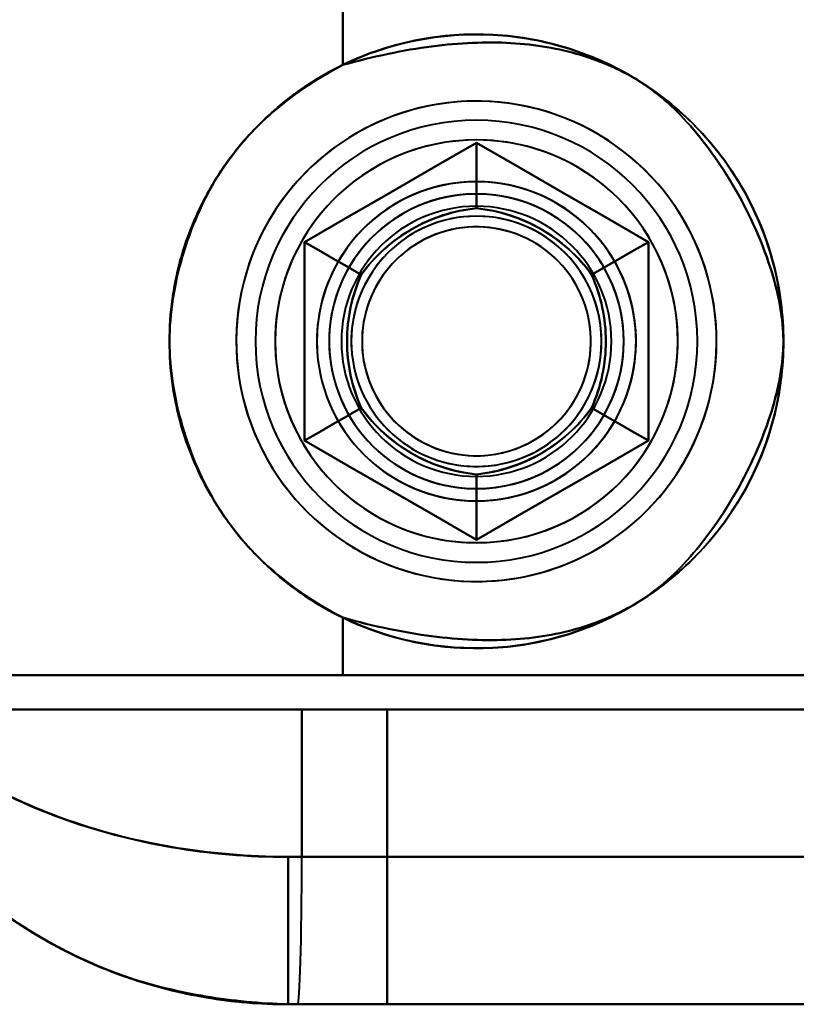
# Model space of a CAD drawing. Header units: millimetres. Extents: x -1392 to 1388, y -239 to 1267.
# Tile 63 of 91: x -461 to -445, y 936 to 956. Entities that reach past the tile are written whole.
import ezdxf

# ---------------------------------------------------------------- set-up
doc = ezdxf.new("R2010")
doc.units = ezdxf.units.MM
doc.layers.add('G-IMPT', color=8, linetype='Continuous', lineweight=40)

# ---------------------------------------------------------------- blocks, each defined once
blk = doc.blocks.new('NEXA 2000 CALQUES_dwg-762145-Droite')
at = {"layer": 'G-IMPT'}
for p, q in [((-454.387, 943.072), (-463.484, 943.072)), ((-463.484, 943.072), (-454.387, 943.072)), ((-454.387, 943.072), (-463.484, 943.072)), ((-463.484, 943.072), (-454.387, 943.072)), ((-439.665, 943.072), (-454.387, 943.072)), ((-454.387, 943.072), (-439.665, 943.072)), ((-439.665, 943.072), (-454.387, 943.072)), ((-454.387, 943.072), (-439.665, 943.072)), ((-453.485, 942.372), (-464.665, 942.372)), ((-464.665, 942.372), (-453.485, 942.372)), ((-453.485, 942.372), (-464.665, 942.372)), ((-464.665, 942.372), (-453.485, 942.372)), ((-463.707, 942.372), (-455.221, 942.372)), ((-455.221, 942.372), (-463.707, 942.372)), ((-463.707, 942.372), (-455.221, 942.372)), ((-455.221, 942.372), (-463.707, 942.372)), ((-455.221, 942.372), (-437.5, 942.372)), ((-437.5, 942.372), (-455.221, 942.372)), ((-455.221, 942.372), (-437.5, 942.372)), ((-437.5, 942.372), (-455.221, 942.372)), ((-455.221, 939.372), (-455.5, 939.372)), ((-455.5, 936.372), (-455.5, 939.372)), ((-455.5, 939.372), (-455.221, 939.372)), ((-455.221, 939.372), (-455.5, 939.372)), ((-455.5, 936.372), (-455.5, 939.372)), ((-455.5, 939.372), (-455.221, 939.372)), ((-422.788, 939.372), (-455.221, 939.372)), ((-455.221, 939.372), (-422.788, 939.372)), ((-422.788, 939.372), (-455.221, 939.372)), ((-455.221, 939.372), (-422.788, 939.372)), ((-455.305, 936.372), (-455.5, 936.372)), ((-455.5, 936.372), (-455.305, 936.372)), ((-453.485, 936.372), (-455.5, 936.372)), ((-455.5, 936.372), (-453.485, 936.372)), ((-455.5, 936.372), (-455.305, 936.372)), ((-455.305, 936.372), (-455.5, 936.372)), ((-453.485, 936.372), (-455.5, 936.372)), ((-455.5, 936.372), (-453.485, 936.372)), ((-455.5, 936.372), (-455.305, 936.372)), ((-422.5, 936.372), (-455.305, 936.372)), ((-455.305, 936.372), (-422.5, 936.372)), ((-455.305, 936.372), (-422.5, 936.372))]:
    blk.add_line(p, q, dxfattribs=at)
at = {"layer": 'G-IMPT', "flags": 128}
for points in [[(-454.387, 955.499), (-454.387, 955.792), (-454.387, 956.085), (-454.387, 956.379), (-454.387, 956.672)], [(-454.387, 956.672), (-454.387, 956.379), (-454.387, 956.085), (-454.387, 955.792), (-454.387, 955.499)], [(-454.387, 955.499), (-454.387, 955.792), (-454.387, 956.085), (-454.387, 956.379), (-454.387, 956.672)], [(-454.387, 956.672), (-454.387, 956.379), (-454.387, 956.085), (-454.387, 955.792), (-454.387, 955.499)], [(-451.665, 954.763), (-451.861, 954.759), (-452.056, 954.747), (-452.251, 954.728), (-452.444, 954.7), (-452.637, 954.665), (-452.828, 954.623), (-453.017, 954.572), (-453.204, 954.514), (-453.388, 954.449), (-453.57, 954.377), (-453.748, 954.297), (-453.923, 954.21), (-454.095, 954.116), (-454.263, 954.016), (-454.426, 953.909), (-454.586, 953.795), (-454.74, 953.675), (-454.89, 953.549), (-455.034, 953.417), (-455.173, 953.279), (-455.307, 953.136), (-455.434, 952.988), (-455.556, 952.835), (-455.671, 952.677), (-455.78, 952.515), (-455.883, 952.348), (-455.978, 952.177), (-456.067, 952.003), (-456.149, 951.825), (-456.223, 951.644), (-456.29, 951.461), (-456.35, 951.274), (-456.403, 951.086), (-456.447, 950.896), (-456.484, 950.704), (-456.514, 950.51), (-456.535, 950.316), (-456.549, 950.121), (-456.555, 949.925), (-456.553, 949.73), (-456.544, 949.534), (-456.526, 949.339), (-456.501, 949.145), (-456.468, 948.953), (-456.428, 948.761), (-456.379, 948.572), (-456.324, 948.384), (-456.26, 948.199), (-456.19, 948.017), (-456.112, 947.837), (-456.027, 947.661), (-455.935, 947.488), (-455.836, 947.319), (-455.731, 947.155), (-455.619, 946.994), (-455.501, 946.838), (-455.376, 946.688), (-455.246, 946.542), (-455.11, 946.401), (-454.968, 946.266), (-454.822, 946.137), (-454.67, 946.014), (-454.513, 945.897), (-454.352, 945.786), (-454.186, 945.682), (-454.017, 945.584), (-453.843, 945.494), (-453.666, 945.41), (-453.486, 945.334), (-453.303, 945.264), (-453.118, 945.203), (-452.93, 945.148), (-452.74, 945.101), (-452.548, 945.062), (-452.355, 945.031), (-452.161, 945.007), (-451.966, 944.991), (-451.771, 944.983), (-451.665, 944.982)], [(-447.43, 947.427), (-447.336, 947.598), (-447.248, 947.773), (-447.168, 947.952), (-447.094, 948.133), (-447.029, 948.317), (-446.97, 948.504), (-446.919, 948.693), (-446.876, 948.883), (-446.84, 949.076), (-446.812, 949.269), (-446.792, 949.464), (-446.779, 949.659), (-446.775, 949.855), (-446.778, 950.05), (-446.789, 950.246), (-446.808, 950.44), (-446.834, 950.634), (-446.869, 950.827), (-446.911, 951.018), (-446.96, 951.207), (-447.017, 951.394), (-447.082, 951.579), (-447.154, 951.761), (-447.233, 951.939), (-447.319, 952.115), (-447.412, 952.287), (-447.512, 952.455), (-447.619, 952.619), (-447.732, 952.779), (-447.851, 952.934), (-447.977, 953.084), (-448.108, 953.229), (-448.245, 953.368), (-448.388, 953.502), (-448.536, 953.63), (-448.688, 953.752), (-448.846, 953.868), (-449.008, 953.978), (-449.174, 954.081), (-449.345, 954.177), (-449.519, 954.266), (-449.696, 954.349), (-449.877, 954.424), (-450.06, 954.492), (-450.246, 954.552), (-450.434, 954.605), (-450.625, 954.651), (-450.817, 954.689), (-451.01, 954.719), (-451.204, 954.741), (-451.399, 954.755), (-451.595, 954.762), (-451.79, 954.761), (-451.986, 954.752), (-452.181, 954.735), (-452.375, 954.711), (-452.568, 954.679), (-452.759, 954.639), (-452.949, 954.591), (-453.137, 954.536), (-453.322, 954.474), (-453.505, 954.404), (-453.684, 954.326), (-453.861, 954.242), (-454.034, 954.151), (-454.203, 954.053), (-454.368, 953.948), (-454.529, 953.837), (-454.685, 953.719), (-454.837, 953.595), (-454.983, 953.465), (-455.124, 953.33), (-455.259, 953.189), (-455.389, 953.042), (-455.513, 952.891), (-455.631, 952.734), (-455.742, 952.574), (-455.847, 952.408), (-455.9, 952.318)], [(-451.665, 944.982), (-451.47, 944.986), (-451.274, 944.998), (-451.08, 945.017), (-450.886, 945.044), (-450.694, 945.079), (-450.503, 945.122), (-450.314, 945.172), (-450.127, 945.23), (-449.942, 945.295), (-449.761, 945.368), (-449.582, 945.448), (-449.407, 945.535), (-449.235, 945.628), (-449.067, 945.729), (-448.904, 945.836), (-448.745, 945.95), (-448.59, 946.07), (-448.44, 946.196), (-448.296, 946.328), (-448.157, 946.465), (-448.024, 946.608), (-447.896, 946.756), (-447.774, 946.91), (-447.659, 947.068), (-447.55, 947.23), (-447.448, 947.397), (-447.352, 947.567), (-447.263, 947.742), (-447.182, 947.919), (-447.107, 948.1), (-447.04, 948.284), (-446.98, 948.47), (-446.928, 948.659), (-446.883, 948.849), (-446.846, 949.041), (-446.816, 949.234), (-446.795, 949.429), (-446.781, 949.624), (-446.775, 949.82), (-446.777, 950.015), (-446.786, 950.21), (-446.804, 950.405), (-446.829, 950.599), (-446.862, 950.792), (-446.903, 950.983), (-446.951, 951.173), (-447.007, 951.36), (-447.07, 951.546), (-447.14, 951.728), (-447.218, 951.907), (-447.303, 952.084), (-447.395, 952.256), (-447.494, 952.425), (-447.599, 952.59), (-447.711, 952.75), (-447.83, 952.906), (-447.954, 953.057), (-448.084, 953.203), (-448.22, 953.343), (-448.362, 953.478), (-448.509, 953.608), (-448.661, 953.731), (-448.817, 953.848), (-448.979, 953.959), (-449.144, 954.063), (-449.314, 954.16), (-449.487, 954.251), (-449.664, 954.335), (-449.844, 954.411), (-450.027, 954.48), (-450.212, 954.542), (-450.4, 954.596), (-450.59, 954.643), (-450.782, 954.682), (-450.975, 954.714), (-451.169, 954.738), (-451.364, 954.753), (-451.56, 954.762), (-451.665, 954.763)], [(-451.665, 953.914), (-452.54, 953.409), (-453.415, 952.903), (-454.29, 952.398), (-455.165, 951.893)], [(-455.165, 951.893), (-454.29, 952.398), (-453.415, 952.903), (-452.54, 953.409), (-451.665, 953.914)], [(-451.665, 953.914), (-452.54, 953.409), (-453.415, 952.903), (-454.29, 952.398), (-455.165, 951.893)], [(-451.665, 953.914), (-452.54, 953.409), (-453.415, 952.903), (-454.29, 952.398), (-455.165, 951.893)], [(-455.165, 951.893), (-454.29, 952.398), (-453.415, 952.903), (-452.54, 953.409), (-451.665, 953.914)], [(-455.165, 951.893), (-454.29, 952.398), (-453.415, 952.903), (-452.54, 953.409), (-451.665, 953.914)], [(-455.165, 951.893), (-454.29, 952.398), (-453.415, 952.903), (-452.54, 953.409), (-451.665, 953.914)], [(-451.665, 953.914), (-452.54, 953.409), (-453.415, 952.903), (-454.29, 952.398), (-455.165, 951.893)], [(-455.165, 951.893), (-454.29, 952.398), (-453.415, 952.903), (-452.54, 953.409), (-451.665, 953.914)], [(-455.165, 951.893), (-454.29, 952.398), (-453.415, 952.903), (-452.54, 953.409), (-451.665, 953.914)], [(-451.665, 953.914), (-452.54, 953.409), (-453.415, 952.903), (-454.29, 952.398), (-455.165, 951.893)], [(-451.665, 953.914), (-452.54, 953.409), (-453.415, 952.903), (-454.29, 952.398), (-455.165, 951.893)], [(-448.165, 951.893), (-449.04, 952.398), (-449.915, 952.903), (-450.79, 953.409), (-451.665, 953.914)], [(-451.665, 953.914), (-451.665, 953.581), (-451.665, 953.248), (-451.665, 952.914), (-451.665, 952.581)], [(-451.665, 952.581), (-451.665, 952.914), (-451.665, 953.248), (-451.665, 953.581), (-451.665, 953.914)], [(-451.665, 953.914), (-450.79, 953.409), (-449.915, 952.903), (-449.04, 952.398), (-448.165, 951.893)], [(-448.165, 951.893), (-449.04, 952.398), (-449.915, 952.903), (-450.79, 953.409), (-451.665, 953.914)], [(-448.165, 951.893), (-449.04, 952.398), (-449.915, 952.903), (-450.79, 953.409), (-451.665, 953.914)], [(-451.665, 953.914), (-450.79, 953.409), (-449.915, 952.903), (-449.04, 952.398), (-448.165, 951.893)], [(-451.665, 953.914), (-450.79, 953.409), (-449.915, 952.903), (-449.04, 952.398), (-448.165, 951.893)], [(-451.665, 953.914), (-451.665, 953.581), (-451.665, 953.248), (-451.665, 952.914), (-451.665, 952.581)], [(-451.665, 952.581), (-451.665, 952.914), (-451.665, 953.248), (-451.665, 953.581), (-451.665, 953.914)], [(-451.665, 953.914), (-450.79, 953.409), (-449.915, 952.903), (-449.04, 952.398), (-448.165, 951.893)], [(-448.165, 951.893), (-449.04, 952.398), (-449.915, 952.903), (-450.79, 953.409), (-451.665, 953.914)], [(-451.665, 953.914), (-450.79, 953.409), (-449.915, 952.903), (-449.04, 952.398), (-448.165, 951.893)], [(-451.665, 953.914), (-450.79, 953.409), (-449.915, 952.903), (-449.04, 952.398), (-448.165, 951.893)], [(-448.165, 951.893), (-449.04, 952.398), (-449.915, 952.903), (-450.79, 953.409), (-451.665, 953.914)], [(-448.165, 951.893), (-449.04, 952.398), (-449.915, 952.903), (-450.79, 953.409), (-451.665, 953.914)], [(-455.9, 952.318), (-455.995, 952.146), (-456.082, 951.971), (-456.163, 951.793), (-456.236, 951.612), (-456.302, 951.427), (-456.36, 951.241), (-456.411, 951.052), (-456.455, 950.861), (-456.49, 950.669), (-456.518, 950.475), (-456.538, 950.281), (-456.551, 950.085), (-456.556, 949.89), (-456.552, 949.694), (-456.541, 949.499), (-456.522, 949.304), (-456.496, 949.111), (-456.462, 948.918), (-456.42, 948.727), (-456.37, 948.538), (-456.313, 948.351), (-456.248, 948.166), (-456.176, 947.984), (-456.097, 947.805), (-456.011, 947.63), (-455.918, 947.458), (-455.818, 947.29), (-455.711, 947.126), (-455.598, 946.966), (-455.479, 946.811), (-455.353, 946.661), (-455.222, 946.516), (-455.085, 946.376), (-454.942, 946.242), (-454.795, 946.114), (-454.642, 945.992), (-454.484, 945.876), (-454.322, 945.767), (-454.156, 945.664), (-453.986, 945.567), (-453.812, 945.478), (-453.634, 945.396), (-453.454, 945.321), (-453.27, 945.253), (-453.084, 945.192), (-452.896, 945.139), (-452.706, 945.094), (-452.514, 945.056), (-452.32, 945.026), (-452.126, 945.004), (-451.931, 944.989), (-451.736, 944.982), (-451.54, 944.983), (-451.345, 944.992), (-451.15, 945.009), (-450.956, 945.034), (-450.763, 945.066), (-450.571, 945.106), (-450.381, 945.153), (-450.194, 945.208), (-450.008, 945.271), (-449.826, 945.341), (-449.646, 945.418), (-449.47, 945.502), (-449.297, 945.594), (-449.127, 945.692), (-448.962, 945.797), (-448.801, 945.908), (-448.645, 946.026), (-448.494, 946.15), (-448.347, 946.279), (-448.206, 946.415), (-448.071, 946.556), (-447.941, 946.702), (-447.817, 946.854), (-447.7, 947.01), (-447.588, 947.171), (-447.484, 947.336), (-447.43, 947.427)], [(-455.165, 951.893), (-454.877, 951.726), (-454.588, 951.56), (-454.3, 951.393), (-454.011, 951.227)], [(-454.011, 951.227), (-454.3, 951.393), (-454.588, 951.56), (-454.877, 951.726), (-455.165, 951.893)], [(-455.165, 951.893), (-455.165, 950.883), (-455.165, 949.872), (-455.165, 948.862), (-455.165, 947.852)], [(-455.165, 947.852), (-455.165, 948.862), (-455.165, 949.872), (-455.165, 950.883), (-455.165, 951.893)], [(-455.165, 951.893), (-455.165, 950.883), (-455.165, 949.872), (-455.165, 948.862), (-455.165, 947.852)], [(-455.165, 951.893), (-455.165, 950.883), (-455.165, 949.872), (-455.165, 948.862), (-455.165, 947.852)], [(-455.165, 947.852), (-455.165, 948.862), (-455.165, 949.872), (-455.165, 950.883), (-455.165, 951.893)], [(-455.165, 947.852), (-455.165, 948.862), (-455.165, 949.872), (-455.165, 950.883), (-455.165, 951.893)], [(-455.165, 947.852), (-455.165, 948.862), (-455.165, 949.872), (-455.165, 950.883), (-455.165, 951.893)], [(-455.165, 951.893), (-454.877, 951.726), (-454.588, 951.56), (-454.3, 951.393), (-454.011, 951.227)], [(-454.011, 951.227), (-454.3, 951.393), (-454.588, 951.56), (-454.877, 951.726), (-455.165, 951.893)], [(-455.165, 951.893), (-455.165, 950.883), (-455.165, 949.872), (-455.165, 948.862), (-455.165, 947.852)], [(-455.165, 947.852), (-455.165, 948.862), (-455.165, 949.872), (-455.165, 950.883), (-455.165, 951.893)], [(-455.165, 947.852), (-455.165, 948.862), (-455.165, 949.872), (-455.165, 950.883), (-455.165, 951.893)], [(-455.165, 951.893), (-455.165, 950.883), (-455.165, 949.872), (-455.165, 948.862), (-455.165, 947.852)], [(-455.165, 951.893), (-455.165, 950.883), (-455.165, 949.872), (-455.165, 948.862), (-455.165, 947.852)], [(-448.165, 951.893), (-448.454, 951.726), (-448.742, 951.56), (-449.031, 951.393), (-449.319, 951.227)], [(-449.319, 951.227), (-449.031, 951.393), (-448.742, 951.56), (-448.454, 951.726), (-448.165, 951.893)], [(-448.165, 951.893), (-448.454, 951.726), (-448.742, 951.56), (-449.031, 951.393), (-449.319, 951.227)], [(-449.319, 951.227), (-449.031, 951.393), (-448.742, 951.56), (-448.454, 951.726), (-448.165, 951.893)], [(-448.165, 947.852), (-448.165, 948.862), (-448.165, 949.872), (-448.165, 950.883), (-448.165, 951.893)], [(-448.165, 951.893), (-448.165, 950.883), (-448.165, 949.872), (-448.165, 948.862), (-448.165, 947.852)], [(-448.165, 947.852), (-448.165, 948.862), (-448.165, 949.872), (-448.165, 950.883), (-448.165, 951.893)], [(-448.165, 947.852), (-448.165, 948.862), (-448.165, 949.872), (-448.165, 950.883), (-448.165, 951.893)], [(-448.165, 951.893), (-448.165, 950.883), (-448.165, 949.872), (-448.165, 948.862), (-448.165, 947.852)], [(-448.165, 951.893), (-448.165, 950.883), (-448.165, 949.872), (-448.165, 948.862), (-448.165, 947.852)], [(-448.165, 951.893), (-448.165, 950.883), (-448.165, 949.872), (-448.165, 948.862), (-448.165, 947.852)], [(-448.165, 947.852), (-448.165, 948.862), (-448.165, 949.872), (-448.165, 950.883), (-448.165, 951.893)], [(-448.165, 951.893), (-448.165, 950.883), (-448.165, 949.872), (-448.165, 948.862), (-448.165, 947.852)], [(-448.165, 951.893), (-448.165, 950.883), (-448.165, 949.872), (-448.165, 948.862), (-448.165, 947.852)], [(-448.165, 947.852), (-448.165, 948.862), (-448.165, 949.872), (-448.165, 950.883), (-448.165, 951.893)], [(-448.165, 947.852), (-448.165, 948.862), (-448.165, 949.872), (-448.165, 950.883), (-448.165, 951.893)], [(-454.011, 948.518), (-454.3, 948.351), (-454.588, 948.185), (-454.877, 948.018), (-455.165, 947.852)], [(-455.165, 947.852), (-454.877, 948.018), (-454.588, 948.185), (-454.3, 948.351), (-454.011, 948.518)], [(-454.011, 948.518), (-454.3, 948.351), (-454.588, 948.185), (-454.877, 948.018), (-455.165, 947.852)], [(-455.165, 947.852), (-454.877, 948.018), (-454.588, 948.185), (-454.3, 948.351), (-454.011, 948.518)], [(-448.165, 947.852), (-448.454, 948.018), (-448.742, 948.185), (-449.031, 948.351), (-449.319, 948.518)], [(-449.319, 948.518), (-449.031, 948.351), (-448.742, 948.185), (-448.454, 948.018), (-448.165, 947.852)], [(-448.165, 947.852), (-448.454, 948.018), (-448.742, 948.185), (-449.031, 948.351), (-449.319, 948.518)], [(-449.319, 948.518), (-449.031, 948.351), (-448.742, 948.185), (-448.454, 948.018), (-448.165, 947.852)], [(-455.165, 947.852), (-454.29, 947.346), (-453.415, 946.841), (-452.54, 946.336), (-451.665, 945.831)], [(-451.665, 945.831), (-452.54, 946.336), (-453.415, 946.841), (-454.29, 947.346), (-455.165, 947.852)], [(-455.165, 947.852), (-454.29, 947.346), (-453.415, 946.841), (-452.54, 946.336), (-451.665, 945.831)], [(-455.165, 947.852), (-454.29, 947.346), (-453.415, 946.841), (-452.54, 946.336), (-451.665, 945.831)], [(-451.665, 945.831), (-452.54, 946.336), (-453.415, 946.841), (-454.29, 947.346), (-455.165, 947.852)], [(-451.665, 945.831), (-452.54, 946.336), (-453.415, 946.841), (-454.29, 947.346), (-455.165, 947.852)], [(-451.665, 945.831), (-452.54, 946.336), (-453.415, 946.841), (-454.29, 947.346), (-455.165, 947.852)], [(-455.165, 947.852), (-454.29, 947.346), (-453.415, 946.841), (-452.54, 946.336), (-451.665, 945.831)], [(-451.665, 945.831), (-452.54, 946.336), (-453.415, 946.841), (-454.29, 947.346), (-455.165, 947.852)], [(-451.665, 945.831), (-452.54, 946.336), (-453.415, 946.841), (-454.29, 947.346), (-455.165, 947.852)], [(-455.165, 947.852), (-454.29, 947.346), (-453.415, 946.841), (-452.54, 946.336), (-451.665, 945.831)], [(-455.165, 947.852), (-454.29, 947.346), (-453.415, 946.841), (-452.54, 946.336), (-451.665, 945.831)], [(-451.665, 945.831), (-450.79, 946.336), (-449.915, 946.841), (-449.04, 947.346), (-448.165, 947.852)], [(-448.165, 947.852), (-449.04, 947.346), (-449.915, 946.841), (-450.79, 946.336), (-451.665, 945.831)], [(-451.665, 945.831), (-450.79, 946.336), (-449.915, 946.841), (-449.04, 947.346), (-448.165, 947.852)], [(-451.665, 945.831), (-450.79, 946.336), (-449.915, 946.841), (-449.04, 947.346), (-448.165, 947.852)], [(-448.165, 947.852), (-449.04, 947.346), (-449.915, 946.841), (-450.79, 946.336), (-451.665, 945.831)], [(-448.165, 947.852), (-449.04, 947.346), (-449.915, 946.841), (-450.79, 946.336), (-451.665, 945.831)], [(-448.165, 947.852), (-449.04, 947.346), (-449.915, 946.841), (-450.79, 946.336), (-451.665, 945.831)], [(-451.665, 945.831), (-450.79, 946.336), (-449.915, 946.841), (-449.04, 947.346), (-448.165, 947.852)], [(-448.165, 947.852), (-449.04, 947.346), (-449.915, 946.841), (-450.79, 946.336), (-451.665, 945.831)], [(-448.165, 947.852), (-449.04, 947.346), (-449.915, 946.841), (-450.79, 946.336), (-451.665, 945.831)], [(-451.665, 945.831), (-450.79, 946.336), (-449.915, 946.841), (-449.04, 947.346), (-448.165, 947.852)], [(-451.665, 945.831), (-450.79, 946.336), (-449.915, 946.841), (-449.04, 947.346), (-448.165, 947.852)], [(-451.665, 945.831), (-451.665, 946.164), (-451.665, 946.497), (-451.665, 946.83), (-451.665, 947.163)], [(-451.665, 947.163), (-451.665, 946.83), (-451.665, 946.497), (-451.665, 946.164), (-451.665, 945.831)], [(-451.665, 945.831), (-451.665, 946.164), (-451.665, 946.497), (-451.665, 946.83), (-451.665, 947.163)], [(-451.665, 947.163), (-451.665, 946.83), (-451.665, 946.497), (-451.665, 946.164), (-451.665, 945.831)], [(-454.387, 943.072), (-454.387, 943.366), (-454.387, 943.659), (-454.387, 943.953), (-454.387, 944.246)], [(-454.387, 944.246), (-454.387, 943.953), (-454.387, 943.659), (-454.387, 943.366), (-454.387, 943.072)], [(-454.387, 943.072), (-454.387, 943.366), (-454.387, 943.659), (-454.387, 943.953), (-454.387, 944.246)], [(-454.387, 944.246), (-454.387, 943.953), (-454.387, 943.659), (-454.387, 943.366), (-454.387, 943.072)], [(-464.105, 943.072), (-458.829, 943.072), (-453.552, 943.072), (-448.276, 943.072), (-443, 943.072)], [(-443, 943.072), (-448.276, 943.072), (-453.552, 943.072), (-458.829, 943.072), (-464.105, 943.072)], [(-443, 943.072), (-448.276, 943.072), (-453.552, 943.072), (-458.829, 943.072), (-464.105, 943.072)], [(-464.105, 943.072), (-458.829, 943.072), (-453.552, 943.072), (-448.276, 943.072), (-443, 943.072)], [(-455.221, 939.372), (-455.221, 940.122), (-455.221, 940.872), (-455.221, 941.622), (-455.221, 942.372)], [(-455.221, 942.372), (-455.221, 941.622), (-455.221, 940.872), (-455.221, 940.122), (-455.221, 939.372)], [(-455.221, 939.372), (-455.221, 940.122), (-455.221, 940.872), (-455.221, 941.622), (-455.221, 942.372)], [(-455.221, 942.372), (-455.221, 941.622), (-455.221, 940.872), (-455.221, 940.122), (-455.221, 939.372)], [(-453.485, 942.372), (-449.488, 942.372), (-445.492, 942.372), (-441.496, 942.372), (-437.5, 942.372)], [(-453.485, 936.372), (-453.485, 937.872), (-453.485, 939.372), (-453.485, 940.872), (-453.485, 942.372)], [(-437.5, 942.372), (-441.496, 942.372), (-445.492, 942.372), (-449.488, 942.372), (-453.485, 942.372)], [(-453.485, 942.372), (-453.485, 940.872), (-453.485, 939.372), (-453.485, 937.872), (-453.485, 936.372)], [(-437.5, 942.372), (-441.496, 942.372), (-445.492, 942.372), (-449.488, 942.372), (-453.485, 942.372)], [(-453.485, 936.372), (-453.485, 937.872), (-453.485, 939.372), (-453.485, 940.872), (-453.485, 942.372)], [(-453.485, 942.372), (-449.488, 942.372), (-445.492, 942.372), (-441.496, 942.372), (-437.5, 942.372)], [(-453.485, 942.372), (-453.485, 940.872), (-453.485, 939.372), (-453.485, 937.872), (-453.485, 936.372)], [(-422.5, 936.372), (-437.068, 936.372), (-451.682, 936.372), (-455.305, 936.372)], [(-455.305, 936.372), (-440.683, 936.372), (-426.101, 936.372), (-422.5, 936.372)], [(-430.5, 936.372), (-436.246, 936.372), (-441.992, 936.372), (-447.738, 936.372), (-453.485, 936.372)], [(-453.485, 936.372), (-447.738, 936.372), (-441.992, 936.372), (-436.246, 936.372), (-430.5, 936.372)], [(-430.5, 936.372), (-436.246, 936.372), (-441.992, 936.372), (-447.738, 936.372), (-453.485, 936.372)], [(-453.485, 936.372), (-447.738, 936.372), (-441.992, 936.372), (-436.246, 936.372), (-430.5, 936.372)]]:
    blk.add_lwpolyline(points, dxfattribs=at)
at = {"layer": 'G-IMPT'}
for radius, start, end in [(6.25, 0, 180), (6.25, 360, 180), (6.25, 0, 180), (6.25, 0, 180), (4.5, 90, 270), (4.5, 360, 180), (4.5, 90, 180), (4.5, 0, 180), (4.5, 90, 270), (4.5, 0, 180), (4.5, 0, 180), (4.5, 360, 180), (4.5, 270, 90), (4.5, 360, 90), (4.5, 270, 90), (4.1, 90, 270), (4.1, 90, 270), (4.1, 60, 150), (4.1, 60, 150), (4.1, 0, 90), (4.1, 0, 90), (4.1, 330, 60), (4.1, 330, 60), (3.25, 0, 180), (3.25, 0, 180), (3.25, 90, 180), (3.25, 90, 270), (3.25, 60, 240), (3.25, 360, 180), (3.25, 60, 150), (3.25, 0, 150), (3.25, 0, 90), (3.25, 270, 90), (3, 90, 270), (3, 0, 180), (3, 0, 180), (3, 0, 180), (3, 60, 240), (3, 60, 240), (3, 330, 150), (3, 60, 150), (3, 270, 90), (2.75, 0, 180), (2.75, 0, 180), (2.75, 0, 180), (2.75, 0, 180), (2.75, 0, 180), (2.75, 0, 180), (2.75, 0, 180), (2.75, 0, 180), (3.25, 240, 60), (3.25, 330, 60), (2.548, 90, 270), (2.548, 90, 270), (2.548, 90, 270), (2.548, 90, 270), (2.548, 330, 150), (2.548, 330, 150), (2.548, 330, 150), (2.548, 330, 150), (3, 240, 60), (3, 240, 60), (3, 240, 60), (2.548, 270, 90), (2.548, 270, 90), (2.548, 270, 90), (2.548, 270, 90), (2.33, 305.716, 125.716), (2.33, 305.716, 125.716), (2.33, 305.716, 125.716), (2.33, 305.716, 125.716), (2.33, 294.284, 114.284), (2.33, 294.284, 114.284), (2.33, 294.284, 114.284), (2.33, 294.284, 114.284), (4.1, 150, 330), (4.1, 150, 330), (2.33, 114.284, 294.284), (2.33, 114.284, 294.284), (2.33, 114.284, 294.284), (2.33, 114.284, 294.284), (2.33, 125.716, 305.716), (2.33, 125.716, 305.716), (2.33, 125.716, 305.716), (2.33, 125.716, 305.716), (3.25, 150, 330), (3.25, 150, 330), (3, 150, 330), (3, 150, 240), (2.548, 150, 330), (2.548, 150, 330), (2.548, 150, 330), (2.548, 150, 330), (6.25, 180, 0), (6.25, 180, 0), (6.25, 180, 0), (6.25, 180, 0), (4.5, 180, 360), (4.5, 180, 360), (4.5, 180, 0), (4.5, 180, 0), (4.5, 180, 270), (4.5, 180, 360), (3.25, 180, 0), (3.25, 180, 0), (3.25, 180, 270), (3.25, 180, 0), (3, 180, 0), (3, 180, 270), (3, 180, 360), (2.75, 180, 0), (2.75, 180, 0), (2.75, 180, 0), (2.75, 180, 0), (2.75, 180, 0), (2.75, 180, 0), (2.75, 180, 0), (2.75, 180, 0), (4.1, 270, 0), (4.1, 270, 0), (3, 270, 0), (3.25, 270, 0), (4.5, 270, 0), (3.25, 330, 0)]:
    blk.add_arc((-451.665, 949.872), radius, start, end, dxfattribs=at)
blk.add_ellipse((-455.305, 939.372), major_axis=(0, 3), ratio=0.027856, start_param=3.141593, end_param=4.712389, dxfattribs=at)
blk.add_ellipse((-455.305, 939.372), major_axis=(0, 3), ratio=0.027856, start_param=3.141593, end_param=4.712389, dxfattribs=at)
blk.add_ellipse((-455.305, 939.372), major_axis=(0, 3), ratio=0.027856, start_param=3.141593, end_param=4.712389, dxfattribs=at)
blk.add_ellipse((-455.305, 939.372), major_axis=(0, 3), ratio=0.027856, start_param=3.141593, end_param=4.712389, dxfattribs=at)
for points, knots in [([(-454.387, 955.499), (-453.446, 955.954), (-451.856, 956.278), (-449.745, 955.892), (-448.287, 955.21), (-447.076, 954.21), (-446.146, 952.944), (-445.551, 951.464), (-445.415, 950.404), (-445.415, 949.872)], [0, 0, 0, 0, 0.25, 0.375, 0.5, 0.625, 0.75, 0.875, 1, 1, 1, 1]), ([(-445.415, 949.872), (-445.415, 950.404), (-445.551, 951.464), (-446.146, 952.944), (-447.076, 954.21), (-448.287, 955.21), (-449.745, 955.892), (-451.856, 956.278), (-453.446, 955.954), (-454.387, 955.499)], [0, 0, 0, 0, 0.125, 0.25, 0.375, 0.5, 0.625, 0.75, 1, 1, 1, 1]), ([(-454.387, 944.246), (-453.751, 944.069), (-452.545, 943.817), (-451.201, 943.76), (-450.224, 943.868), (-449.541, 944.027), (-449.012, 944.223), (-448.613, 944.42), (-448.328, 944.584), (-448.05, 944.777), (-447.682, 945.085), (-447.059, 945.731), (-446.424, 946.663), (-445.929, 947.673), (-445.643, 948.438), (-445.459, 949.19), (-445.393, 949.872), (-445.459, 950.555), (-445.643, 951.307), (-445.929, 952.072), (-446.424, 953.082), (-447.059, 954.014), (-447.682, 954.66), (-448.05, 954.967), (-448.328, 955.161), (-448.613, 955.325), (-449.012, 955.521), (-449.541, 955.717), (-450.224, 955.876), (-451.201, 955.985), (-452.545, 955.928), (-453.751, 955.676), (-454.387, 955.499)], [0, 0, 0, 0, 0.0625, 0.125, 0.15625, 0.1875, 0.21875, 0.234375, 0.25, 0.265625, 0.28125, 0.3125, 0.375, 0.40625, 0.4375, 0.46875, 0.5, 0.53125, 0.5625, 0.59375, 0.625, 0.6875, 0.71875, 0.734375, 0.75, 0.765625, 0.78125, 0.8125, 0.84375, 0.875, 0.9375, 1, 1, 1, 1]), ([(-454.387, 955.499), (-453.751, 955.676), (-452.545, 955.928), (-451.201, 955.985), (-450.224, 955.876), (-449.541, 955.717), (-449.012, 955.521), (-448.613, 955.325), (-448.328, 955.161), (-448.05, 954.967), (-447.682, 954.66), (-447.059, 954.014), (-446.424, 953.082), (-445.929, 952.072), (-445.643, 951.307), (-445.459, 950.555), (-445.393, 949.872), (-445.459, 949.19), (-445.643, 948.438), (-445.929, 947.673), (-446.424, 946.663), (-447.059, 945.731), (-447.682, 945.085), (-448.05, 944.777), (-448.328, 944.584), (-448.613, 944.42), (-449.012, 944.223), (-449.541, 944.027), (-450.224, 943.868), (-451.201, 943.76), (-452.545, 943.817), (-453.751, 944.069), (-454.387, 944.246)], [0, 0, 0, 0, 0.0625, 0.125, 0.15625, 0.1875, 0.21875, 0.234375, 0.25, 0.265625, 0.28125, 0.3125, 0.375, 0.40625, 0.4375, 0.46875, 0.5, 0.53125, 0.5625, 0.59375, 0.625, 0.6875, 0.71875, 0.734375, 0.75, 0.765625, 0.78125, 0.8125, 0.84375, 0.875, 0.9375, 1, 1, 1, 1]), ([(-457.915, 949.872), (-457.915, 950.16), (-457.885, 950.594), (-457.784, 951.168), (-457.643, 951.736), (-457.439, 952.298), (-457.175, 952.833), (-456.952, 953.215), (-456.708, 953.573), (-456.443, 953.909), (-456.156, 954.226), (-455.845, 954.526), (-455.51, 954.806), (-455.036, 955.149), (-454.653, 955.37), (-454.387, 955.499)], [0, 0, 0, 0, 0.125, 0.1875, 0.25, 0.375, 0.4375, 0.5, 0.5625, 0.625, 0.6875, 0.75, 0.8125, 0.875, 1, 1, 1, 1]), ([(-454.387, 955.499), (-454.948, 955.205), (-455.692, 954.699), (-456.479, 953.89), (-456.963, 953.226), (-457.36, 952.463), (-457.668, 951.612), (-457.867, 950.725), (-457.939, 949.871), (-457.867, 949.018), (-457.601, 947.835), (-457.123, 946.738), (-456.479, 945.856), (-455.692, 945.046), (-454.948, 944.54), (-454.387, 944.246)], [0, 0, 0, 0, 0.125, 0.1875, 0.25, 0.3125, 0.375, 0.4375, 0.5, 0.5625, 0.625, 0.75, 0.8125, 0.875, 1, 1, 1, 1]), ([(-454.387, 955.499), (-454.653, 955.37), (-455.036, 955.15), (-455.509, 954.807), (-455.845, 954.526), (-456.156, 954.226), (-456.443, 953.909), (-456.709, 953.572), (-456.953, 953.214), (-457.176, 952.832), (-457.439, 952.297), (-457.644, 951.735), (-457.785, 951.168), (-457.885, 950.594), (-457.915, 950.16), (-457.915, 949.872)], [0, 0, 0, 0, 0.125, 0.1875, 0.25, 0.3125, 0.375, 0.4375, 0.5, 0.5625, 0.625, 0.75, 0.8125, 0.875, 1, 1, 1, 1]), ([(-454.387, 944.246), (-454.948, 944.54), (-455.692, 945.046), (-456.479, 945.855), (-456.963, 946.519), (-457.36, 947.281), (-457.668, 948.133), (-457.867, 949.02), (-457.939, 949.874), (-457.867, 950.726), (-457.601, 951.91), (-457.123, 953.006), (-456.479, 953.889), (-455.692, 954.698), (-454.948, 955.204), (-454.387, 955.499)], [0, 0, 0, 0, 0.125, 0.1875, 0.25, 0.3125, 0.375, 0.4375, 0.5, 0.5625, 0.625, 0.75, 0.8125, 0.875, 1, 1, 1, 1]), ([(-454.387, 944.246), (-454.653, 944.375), (-455.036, 944.595), (-455.509, 944.938), (-455.845, 945.218), (-456.156, 945.518), (-456.443, 945.836), (-456.709, 946.173), (-456.953, 946.531), (-457.176, 946.913), (-457.439, 947.448), (-457.644, 948.009), (-457.785, 948.577), (-457.885, 949.151), (-457.915, 949.585), (-457.915, 949.872)], [0, 0, 0, 0, 0.125, 0.1875, 0.25, 0.3125, 0.375, 0.4375, 0.5, 0.5625, 0.625, 0.75, 0.8125, 0.875, 1, 1, 1, 1]), ([(-457.915, 949.872), (-457.915, 949.585), (-457.885, 949.151), (-457.784, 948.576), (-457.643, 948.009), (-457.439, 947.447), (-457.175, 946.912), (-456.952, 946.53), (-456.708, 946.172), (-456.443, 945.835), (-456.156, 945.518), (-455.845, 945.219), (-455.51, 944.938), (-455.036, 944.595), (-454.653, 944.375), (-454.387, 944.246)], [0, 0, 0, 0, 0.125, 0.1875, 0.25, 0.375, 0.4375, 0.5, 0.5625, 0.625, 0.6875, 0.75, 0.8125, 0.875, 1, 1, 1, 1]), ([(-445.415, 949.872), (-445.415, 949.34), (-445.551, 948.281), (-446.146, 946.801), (-447.076, 945.535), (-448.287, 944.535), (-449.745, 943.852), (-451.856, 943.467), (-453.446, 943.791), (-454.387, 944.246)], [0, 0, 0, 0, 0.125, 0.25, 0.375, 0.5, 0.625, 0.75, 1, 1, 1, 1]), ([(-454.387, 944.246), (-453.446, 943.791), (-451.856, 943.467), (-449.745, 943.852), (-448.287, 944.535), (-447.076, 945.535), (-446.146, 946.801), (-445.551, 948.281), (-445.415, 949.34), (-445.415, 949.872)], [0, 0, 0, 0, 0.25, 0.375, 0.5, 0.625, 0.75, 0.875, 1, 1, 1, 1]), ([(-455.5, 936.372), (-456.064, 936.372), (-456.896, 936.444), (-457.957, 936.668), (-458.721, 936.894), (-459.457, 937.177), (-460.158, 937.513), (-460.816, 937.891), (-461.423, 938.305), (-461.971, 938.738), (-462.632, 939.339), (-463.363, 940.147), (-464.108, 941.228), (-464.497, 941.986), (-464.665, 942.372)], [0, 0, 0, 0, 0.125, 0.1875, 0.25, 0.3125, 0.375, 0.4375, 0.5, 0.5625, 0.625, 0.75, 0.875, 1, 1, 1, 1]), ([(-464.665, 942.372), (-464.279, 941.487), (-463.505, 940.244), (-462.151, 938.858), (-460.996, 937.976), (-459.726, 937.271), (-457.915, 936.584), (-456.466, 936.372), (-455.5, 936.372)], [0, 0, 0, 0, 0.25, 0.375, 0.5, 0.625, 0.75, 1, 1, 1, 1]), ([(-464.665, 942.372), (-464.496, 941.976), (-464.204, 941.402), (-463.737, 940.681), (-463.346, 940.163), (-462.923, 939.663), (-462.467, 939.183), (-461.97, 938.727), (-461.423, 938.306), (-460.816, 937.902), (-460.158, 937.517), (-459.455, 937.173), (-458.721, 936.893), (-457.959, 936.681), (-456.901, 936.467), (-456.068, 936.388), (-455.5, 936.372)], [0, 0, 0, 0, 0.125, 0.1875, 0.25, 0.3125, 0.375, 0.4375, 0.5, 0.5625, 0.625, 0.6875, 0.75, 0.8125, 0.875, 1, 1, 1, 1]), ([(-464.665, 942.372), (-464.497, 941.986), (-464.109, 941.229), (-463.365, 940.15), (-462.639, 939.345), (-461.981, 938.747), (-461.436, 938.314), (-460.831, 937.901), (-460.175, 937.521), (-459.474, 937.185), (-458.738, 936.9), (-457.971, 936.671), (-456.906, 936.445), (-456.069, 936.372), (-455.5, 936.372)], [0, 0, 0, 0, 0.125, 0.25, 0.375, 0.4375, 0.5, 0.5625, 0.625, 0.6875, 0.75, 0.8125, 0.875, 1, 1, 1, 1]), ([(-455.5, 936.372), (-456.466, 936.372), (-457.915, 936.584), (-459.726, 937.271), (-460.996, 937.976), (-462.151, 938.858), (-463.505, 940.244), (-464.279, 941.487), (-464.665, 942.372)], [0, 0, 0, 0, 0.25, 0.375, 0.5, 0.625, 0.75, 1, 1, 1, 1]), ([(-455.5, 936.372), (-456.073, 936.389), (-456.911, 936.469), (-457.974, 936.685), (-458.738, 936.898), (-459.473, 937.179), (-460.174, 937.525), (-460.831, 937.911), (-461.436, 938.315), (-461.98, 938.736), (-462.474, 939.19), (-462.927, 939.668), (-463.349, 940.166), (-463.738, 940.683), (-464.204, 941.403), (-464.496, 941.976), (-464.665, 942.372)], [0, 0, 0, 0, 0.125, 0.1875, 0.25, 0.3125, 0.375, 0.4375, 0.5, 0.5625, 0.625, 0.6875, 0.75, 0.8125, 0.875, 1, 1, 1, 1]), ([(-463.706, 942.372), (-463.248, 941.912), (-462.172, 941.068), (-459.508, 939.787), (-457.104, 939.372), (-455.5, 939.372)], [0, 0, 0, 0, 0.25, 0.5, 1, 1, 1, 1])]:
    blk.add_open_spline(points, degree=3, knots=knots, dxfattribs=at)
for points in [[(-451.665, 952.581), (-452.137, 952.532), (-453.031, 952.239), (-453.732, 951.611), (-454.011, 951.227)], [(-454.011, 951.227), (-453.739, 951.606), (-453.032, 952.24), (-452.129, 952.535), (-451.665, 952.581)], [(-454.011, 951.227), (-453.732, 951.611), (-453.031, 952.238), (-452.137, 952.532), (-451.665, 952.581)], [(-451.665, 952.581), (-452.129, 952.535), (-453.032, 952.239), (-453.739, 951.605), (-454.011, 951.227)], [(-449.319, 951.227), (-449.598, 951.611), (-450.299, 952.238), (-451.193, 952.532), (-451.665, 952.581)], [(-451.665, 952.581), (-451.201, 952.535), (-450.298, 952.239), (-449.591, 951.605), (-449.319, 951.227)], [(-451.665, 952.581), (-451.193, 952.532), (-450.299, 952.239), (-449.598, 951.611), (-449.319, 951.227)], [(-449.319, 951.227), (-449.591, 951.606), (-450.299, 952.24), (-451.201, 952.535), (-451.665, 952.581)], [(-454.011, 951.227), (-454.204, 950.793), (-454.397, 949.873), (-454.204, 948.952), (-454.011, 948.518)], [(-454.011, 948.518), (-454.203, 948.943), (-454.398, 949.873), (-454.203, 950.802), (-454.011, 951.227)], [(-454.011, 948.518), (-454.204, 948.951), (-454.397, 949.872), (-454.204, 950.793), (-454.011, 951.227)], [(-454.011, 951.227), (-454.203, 950.802), (-454.398, 949.872), (-454.203, 948.943), (-454.011, 948.518)], [(-449.319, 948.518), (-449.126, 948.951), (-448.933, 949.872), (-449.126, 950.793), (-449.319, 951.227)], [(-449.319, 951.227), (-449.127, 950.802), (-448.932, 949.872), (-449.127, 948.943), (-449.319, 948.518)], [(-449.319, 951.227), (-449.126, 950.793), (-448.933, 949.873), (-449.126, 948.952), (-449.319, 948.518)], [(-449.319, 948.518), (-449.127, 948.943), (-448.932, 949.873), (-449.127, 950.802), (-449.319, 951.227)], [(-454.011, 948.518), (-453.732, 948.134), (-453.031, 947.506), (-452.137, 947.213), (-451.665, 947.163)], [(-451.665, 947.163), (-452.129, 947.21), (-453.032, 947.505), (-453.739, 948.139), (-454.011, 948.518)], [(-451.665, 947.163), (-452.137, 947.213), (-453.031, 947.506), (-453.732, 948.134), (-454.011, 948.518)], [(-454.011, 948.518), (-453.739, 948.139), (-453.032, 947.505), (-452.129, 947.21), (-451.665, 947.163)], [(-451.665, 947.163), (-451.193, 947.213), (-450.299, 947.506), (-449.598, 948.134), (-449.319, 948.518)], [(-449.319, 948.518), (-449.591, 948.139), (-450.299, 947.505), (-451.201, 947.21), (-451.665, 947.163)], [(-449.319, 948.518), (-449.598, 948.134), (-450.299, 947.506), (-451.193, 947.213), (-451.665, 947.163)], [(-451.665, 947.163), (-451.201, 947.21), (-450.298, 947.505), (-449.591, 948.139), (-449.319, 948.518)], [(-455.5, 936.372), (-456.466, 936.372), (-458.398, 936.654), (-461.054, 937.888), (-463.248, 939.829), (-464.279, 941.487), (-464.665, 942.372)], [(-464.665, 942.372), (-464.279, 941.487), (-463.248, 939.829), (-461.054, 937.888), (-458.398, 936.654), (-456.466, 936.372), (-455.5, 936.372)], [(-455.5, 939.372), (-456.302, 939.376), (-457.906, 939.512), (-460.174, 940.113), (-462.172, 941.07), (-463.248, 941.903), (-463.707, 942.372)], [(-463.707, 942.372), (-463.248, 941.906), (-462.172, 941.075), (-460.174, 940.113), (-457.906, 939.506), (-456.302, 939.374), (-455.5, 939.372)], [(-455.5, 939.372), (-457.104, 939.372), (-460.311, 939.924), (-462.79, 941.451), (-463.706, 942.372)], [(-455.5, 939.372), (-455.5, 939.019), (-455.5, 938.245), (-455.5, 937.184), (-455.5, 936.525), (-455.5, 936.372), (-455.5, 936.372)], [(-455.5, 936.372), (-455.5, 936.372), (-455.5, 936.525), (-455.5, 937.184), (-455.5, 938.245), (-455.5, 939.019), (-455.5, 939.372)]]:
    blk.add_open_spline(points, degree=3, dxfattribs=at)

msp = doc.modelspace()

# ---------------------------------------------------------------- block references
at = {"layer": 'G-IMPT'}
msp.add_blockref('NEXA 2000 CALQUES_dwg-762145-Droite', (0, 0), dxfattribs=at)

doc.saveas('drawing.dxf')
